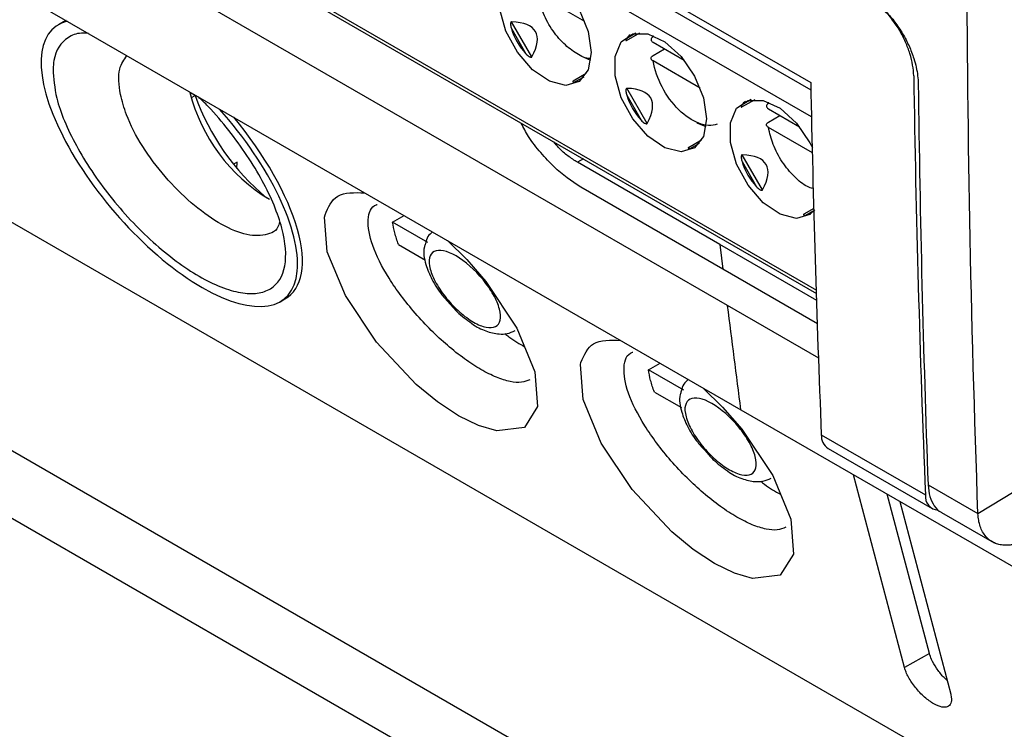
# Model space of a CAD drawing. Header units: millimetres. Extents: x 87 to 936, y -49 to 894.
# Tile 87 of 107: x 755 to 785, y 620 to 642. Entities that reach past the tile are written whole.
import ezdxf

# ---------------------------------------------------------------- set-up
doc = ezdxf.new("R2010")
doc.units = ezdxf.units.MM

msp = doc.modelspace()

# ---------------------------------------------------------------- linework, layer by layer
at = {"color": 8, "linetype": 'Continuous', "lineweight": 25}
for p, q in [((734.534, 665.332), (779.45, 639.403)), ((779.469, 638.575), (734.18, 664.72)), ((734.18, 659.494), (779.62, 633.262)), ((774.086, 641.146), (773.803, 640.983)), ((772.218, 639.647), (772.5, 639.81)), ((777.622, 639.105), (777.339, 638.942)), ((775.753, 637.606), (776.036, 637.769)), ((772.474, 637.286), (772.295, 637.183)), ((779.289, 635.565), (779.537, 635.708))]:
    msp.add_line(p, q, dxfattribs=at)
at = {"color": 7, "linetype": 'Continuous', "lineweight": 25}
for p, q in [((734.242, 659.357), (779.623, 633.159)), ((750.817, 656.158), (779.444, 639.631)), ((744.295, 648.647), (777.304, 629.591)), ((776.896, 632.787), (758.332, 643.504)), ((772.52, 641.501), (771.078, 642.333)), ((756.534, 641.489), (756.388, 641.405)), ((770.897, 640.418), (770.276, 641.494)), ((770.268, 641.285), (770.712, 640.516)), ((773.8, 640.923), (774.201, 641.155)), ((774.61, 641.029), (774.618, 641.07)), ((774.613, 640.864), (775.561, 640.317)), ((774.61, 640.457), (774.964, 640.661)), ((772.7, 640.309), (772.432, 640.429)), ((776.055, 639.46), (774.613, 640.292)), ((772.565, 639.905), (772.164, 639.673)), ((760.575, 639.236), (760.415, 639.329)), ((774.432, 638.377), (773.811, 639.453)), ((760.46, 639.17), (760.575, 639.236)), ((773.803, 639.244), (774.248, 638.475)), ((777.335, 638.882), (777.737, 639.114)), ((778.146, 638.988), (778.154, 639.029)), ((778.149, 638.823), (779.096, 638.276)), ((776.236, 638.268), (775.968, 638.388)), ((778.146, 638.416), (778.5, 638.62)), ((779.494, 637.475), (778.149, 638.251)), ((776.101, 637.864), (775.7, 637.632)), ((761.858, 637.191), (761.748, 637.128)), ((761.857, 636.993), (761.858, 637.191)), ((776.655, 634.665), (772.295, 637.183)), ((777.339, 637.203), (777.783, 636.434)), ((777.968, 636.336), (777.347, 637.412)), ((776.753, 633.905), (772.392, 636.422)), ((813.463, 601.557), (753.586, 636.123)), ((779.536, 635.765), (779.235, 635.591)), ((766.628, 635.347), (766.982, 635.549)), ((767.712, 634.721), (766.628, 635.347)), ((766.809, 634.662), (767.636, 634.184)), ((779.63, 632.948), (776.655, 634.665)), ((779.654, 632.23), (776.753, 633.905)), ((742.049, 633.715), (779.444, 612.127)), ((763.179, 632.907), (763.325, 632.991)), ((779.184, 614.339), (747.498, 632.631)), ((779.69, 631.174), (776.896, 632.787)), ((784.571, 626.404), (794.167, 632.288)), ((774.47, 630.82), (774.824, 631.023)), ((775.554, 630.194), (774.47, 630.82)), ((774.651, 630.135), (775.478, 629.657)), ((777.304, 629.591), (810.313, 610.535)), ((779.769, 628.823), (782.961, 626.98)), ((779.975, 628.402), (783.167, 626.559)), ((782.319, 621.682), (780.758, 627.597)), ((783.041, 627.287), (784.571, 626.404)), ((783.081, 622.118), (781.792, 627)), ((782.172, 626.78), (783.734, 620.865)), ((783.454, 626.439), (785.063, 625.51)), ((783.081, 622.118), (782.319, 621.682))]:
    msp.add_line(p, q, dxfattribs=at)
at = {"color": 7, "linetype": 'Continuous', "lineweight": 25, "flags": 128}
for points in [[(772.717, 640.554), (772.622, 640.019), (772.348, 639.667), (771.934, 639.544), (771.434, 639.669), (770.916, 640.023), (770.451, 640.559), (770.101, 641.205), (769.913, 641.873), (769.913, 642.473), (770.101, 642.924), (770.451, 643.165), (770.916, 643.164), (771.434, 642.921), (771.934, 642.468), (772.348, 641.867), (772.622, 641.199), (772.717, 640.554)], [(776.253, 638.513), (776.157, 637.978), (775.884, 637.626), (775.469, 637.503), (774.969, 637.628), (774.452, 637.982), (773.986, 638.518), (773.636, 639.164), (773.449, 639.832), (773.449, 640.432), (773.636, 640.883), (773.986, 641.124), (774.452, 641.123), (774.969, 640.88), (775.469, 640.427), (775.884, 639.826), (776.157, 639.158), (776.253, 638.513)], [(779.571, 635.728), (779.419, 635.585), (779.005, 635.462), (778.505, 635.587), (777.987, 635.941), (777.522, 636.477), (777.172, 637.123), (776.984, 637.791), (776.984, 638.391), (777.172, 638.842), (777.522, 639.083), (777.987, 639.082), (778.505, 638.839), (779.005, 638.386), (779.419, 637.785), (779.494, 637.64)], [(768.309, 634.784), (768.901, 634.203), (769.487, 633.524), (770.437, 632.099), (770.99, 630.76), (771.073, 629.692), (770.668, 629.049), (769.821, 628.942), (769.265, 629.104), (768.651, 629.405), (768.002, 629.833), (767.348, 630.369), (766.129, 631.67), (765.179, 633.095), (764.626, 634.433), (764.543, 635.501), (764.558, 635.57), (764.558, 635.57)], [(776.655, 634.665), (776.71, 634.239), (776.753, 633.905)], [(776.151, 630.257), (776.742, 629.676), (777.329, 628.997), (778.279, 627.572), (778.832, 626.233), (778.915, 625.165), (778.51, 624.522), (777.662, 624.415), (777.107, 624.577), (776.493, 624.878), (775.844, 625.306), (775.19, 625.842), (773.971, 627.143), (773.02, 628.568), (772.468, 629.906), (772.385, 630.975), (772.4, 631.043), (772.4, 631.043)]]:
    msp.add_lwpolyline(points, dxfattribs=at)
at = {"color": 7, "linetype": 'Continuous', "lineweight": 25}
for centre, radius, start, end in [((765.594, 640.629), 5.339, 194.0943, 239.0942), ((767.358, 641.63), 7.193, 199.438, 230.3168), ((780.256, 628.801), 0.488, 177.4414, 234.8116), ((783.371, 626.926), 0.414, 172.5086, 266.5566)]:
    msp.add_arc(centre, radius, start, end, dxfattribs=at)
for centre, major_axis, ratio, start_param, end_param in [((759.783, 637.156), (-3.539, 4.148), 0.413075, 6.083805, 8.563725), ((759.93, 637.24), (-3.539, 4.148), 0.413075, 6.164576, 6.205823), ((762.542, 636.312), (8.463, 4.885), 0.204676, 5.967402, 6.598996), ((772.261, 641.923), (1.816, 1.049), 0.953495, 2.917197, 3.365347), ((775.797, 639.882), (2.02, -1.057), 0.444531, 2.938632, 3.090972), ((772.261, 641.923), (0.095, 2.277), 0.44448, 3.192324, 3.344497), ((766.077, 634.271), (8.463, 4.885), 0.204676, 5.967402, 6.598996), ((775.797, 639.882), (1.816, 1.049), 0.953495, 2.917197, 3.365347), ((779.332, 637.841), (2.02, -1.057), 0.444531, 2.938632, 3.090972), ((759.783, 637.156), (-3.539, 4.148), 0.413075, 2.280539, 4.760459), ((759.93, 637.24), (-3.539, 4.148), 0.413075, 3.06423, 4.679688), ((775.797, 639.882), (0.095, 2.277), 0.44448, 3.192324, 3.344497), ((779.332, 637.841), (1.816, 1.049), 0.953495, 2.917197, 3.365347), ((769.613, 632.23), (8.463, 4.885), 0.204676, 5.967402, 6.598996), ((779.332, 637.841), (0.095, 2.277), 0.44448, 3.192324, 3.344497)]:
    msp.add_ellipse(centre, major_axis=major_axis, ratio=ratio, start_param=start_param, end_param=end_param, dxfattribs=at)
for points in [[(784.571, 626.404), (784.353, 632.373), (784.238, 638.408), (784.228, 644.504)], [(779.444, 639.631), (779.515, 636.005), (779.623, 632.402), (779.769, 628.823)], [(782.601, 639.837), (782.667, 635.519), (782.788, 631.232), (782.961, 626.98)], [(782.739, 639.59), (782.791, 635.46), (782.892, 631.358), (783.041, 627.287)], [(766.695, 635.018), (766.665, 635.132), (766.643, 635.242), (766.628, 635.347)], [(766.809, 634.662), (766.763, 634.784), (766.725, 634.903), (766.695, 635.018)], [(777.304, 629.591), (777.168, 630.657), (777.032, 631.722), (776.896, 632.787)], [(774.537, 630.491), (774.507, 630.605), (774.485, 630.715), (774.47, 630.82)], [(774.651, 630.135), (774.605, 630.257), (774.567, 630.376), (774.537, 630.491)]]:
    msp.add_open_spline(points, degree=3, dxfattribs=at)
for points, knots in [([(772.681, 640.369), (772.677, 640.369), (772.556, 640.36), (772.268, 640.508), (771.86, 640.809), (771.487, 641.269), (771.2, 641.805), (771.118, 642.161), (771.078, 642.333)], [0, 0, 0, 0, 0.006915, 0.2007761, 0.3946373, 0.6003881, 0.8061389, 1, 1, 1, 1]), ([(781.164, 642.273), (781.197, 642.253), (781.264, 642.213), (781.363, 642.145), (781.462, 642.07), (781.559, 641.988), (781.655, 641.9), (781.814, 641.742), (782.028, 641.492), (782.267, 641.133), (782.465, 640.754), (782.598, 640.405), (782.681, 640.099), (782.728, 639.836), (782.735, 639.672), (782.739, 639.59)], [0, 0, 0, 0, 0.041121, 0.081911, 0.122538, 0.163173, 0.203987, 0.245147, 0.37066, 0.496298, 0.618666, 0.741136, 0.82767, 0.913421, 1, 1, 1, 1]), ([(782.601, 639.837), (782.599, 639.943), (782.588, 640.054), (782.549, 640.281), (782.521, 640.4), (782.447, 640.637), (782.402, 640.755), (782.297, 640.99), (782.237, 641.108), (782.038, 641.445), (781.879, 641.657), (781.537, 642.015), (781.351, 642.165), (781.164, 642.273)], [0, 0, 0, 0, 0.125, 0.125, 0.25, 0.25, 0.375, 0.375, 0.5, 0.5, 0.75, 0.75, 1, 1, 1, 1]), ([(770.276, 641.494), (770.268, 641.494), (770.26, 641.49), (770.25, 641.476), (770.247, 641.466), (770.242, 641.438), (770.243, 641.418), (770.248, 641.36), (770.257, 641.322), (770.268, 641.285)], [0, 0, 0, 0, 0.125, 0.125, 0.25, 0.25, 0.5, 0.5, 1, 1, 1, 1]), ([(757.304, 641.137), (757.23, 641.142), (756.979, 641.16), (756.536, 640.972), (756.257, 640.567), (756.225, 640.135), (756.218, 640.047)], [0, 0, 0, 0, 0.108195, 0.36322, 0.869636, 1, 1, 1, 1]), ([(773.803, 640.983), (773.797, 640.974), (773.786, 640.955), (773.778, 640.934), (773.779, 640.922), (773.783, 640.918), (773.79, 640.919), (773.796, 640.921), (773.799, 640.923), (773.8, 640.923)], [0, 0, 0, 0, 0.3141012, 0.6172783, 0.7637235, 0.8766948, 0.9380219, 0.9897696, 1, 1, 1, 1]), ([(774.61, 641.029), (774.573, 641.007), (774.552, 640.976), (774.553, 640.916), (774.575, 640.886), (774.613, 640.864)], [0, 0, 0, 0, 0.5, 0.5, 1, 1, 1, 1]), ([(770.712, 640.516), (770.728, 640.499), (770.744, 640.483), (770.761, 640.468), (770.778, 640.454), (770.795, 640.44), (770.814, 640.429), (770.823, 640.423), (770.832, 640.418), (770.842, 640.414), (770.849, 640.411), (770.857, 640.408), (770.865, 640.407), (770.869, 640.406), (770.873, 640.406), (770.877, 640.406), (770.881, 640.407), (770.884, 640.407), (770.887, 640.409), (770.89, 640.41), (770.892, 640.412), (770.894, 640.414), (770.895, 640.415), (770.896, 640.417), (770.897, 640.418)], [0, 0, 0, 0, 0.0000683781, 0.0000683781, 0.0000683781, 0.0001344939, 0.0001344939, 0.0001344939, 0.0001663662, 0.0001663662, 0.0001663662, 0.0001910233, 0.0001910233, 0.0001910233, 0.000204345, 0.000204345, 0.000204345, 0.0002156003, 0.0002156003, 0.0002156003, 0.0002269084, 0.0002269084, 0.0002269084, 0.0002330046, 0.0002330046, 0.0002330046, 0.0002330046]), ([(758.283, 639.266), (758.246, 639.548), (758.183, 640.043), (758.394, 640.331), (758.485, 640.455)], [0, 0, 0, 0, 0.570086, 1, 1, 1, 1]), ([(774.613, 640.292), (774.575, 640.314), (774.553, 640.344), (774.552, 640.405), (774.573, 640.435), (774.61, 640.457)], [0, 0, 0, 0, 0.5, 0.5, 1, 1, 1, 1]), ([(776.578, 638.352), (776.247, 638.232), (775.8, 638.401), (774.997, 639.194), (774.7, 639.761), (774.613, 640.292)], [0, 0, 0, 0, 0.5, 0.5, 1, 1, 1, 1]), ([(756.218, 640.047), (756.237, 639.759), (756.284, 639.086), (756.865, 637.708), (757.738, 636.389), (758.589, 635.401), (759.279, 634.721), (759.994, 634.134), (760.702, 633.665), (761.374, 633.336), (761.981, 633.16), (762.497, 633.143), (763.039, 633.326), (763.412, 633.928), (763.316, 635.115), (762.708, 636.602), (761.825, 637.918), (761.104, 638.777), (760.774, 639.095), (760.674, 639.191)], [0, 0, 0, 0, 0.064956, 0.152024, 0.23908, 0.282804, 0.326584, 0.370193, 0.41405, 0.457693, 0.501495, 0.545325, 0.588981, 0.676131, 0.763324, 0.850435, 0.937462, 0.981029, 1, 1, 1, 1]), ([(772.177, 639.679), (772.168, 639.676), (772.16, 639.671), (772.152, 639.664), (772.152, 639.661), (772.153, 639.654), (772.159, 639.651), (772.18, 639.646), (772.198, 639.645), (772.218, 639.647)], [0, 0, 0, 0, 0.125, 0.125, 0.25, 0.25, 0.5, 0.5, 1, 1, 1, 1]), ([(763.159, 635.34), (763.153, 635.316), (763.103, 635.082), (762.744, 634.92), (762.108, 634.928), (761.299, 635.289), (760.448, 635.911), (759.629, 636.733), (758.93, 637.677), (758.468, 638.559), (758.336, 639.061), (758.283, 639.266)], [0, 0, 0, 0, 0.0155913, 0.1486549, 0.2790169, 0.4055536, 0.5294449, 0.6534525, 0.7800429, 0.9102527, 1, 1, 1, 1]), ([(773.811, 639.453), (773.803, 639.453), (773.796, 639.449), (773.786, 639.435), (773.783, 639.425), (773.778, 639.397), (773.778, 639.377), (773.783, 639.319), (773.792, 639.281), (773.803, 639.244)], [0, 0, 0, 0, 0.125, 0.125, 0.25, 0.25, 0.5, 0.5, 1, 1, 1, 1]), ([(778.146, 638.988), (778.108, 638.966), (778.087, 638.935), (778.089, 638.875), (778.111, 638.844), (778.149, 638.823)], [0, 0, 0, 0, 0.5, 0.5, 1, 1, 1, 1]), ([(777.339, 638.942), (777.333, 638.933), (777.321, 638.914), (777.314, 638.893), (777.314, 638.881), (777.319, 638.877), (777.326, 638.878), (777.331, 638.88), (777.335, 638.882), (777.335, 638.882)], [0, 0, 0, 0, 0.3141012, 0.6172783, 0.7637235, 0.8766948, 0.9380219, 0.9897696, 1, 1, 1, 1]), ([(772.392, 636.422), (772.116, 636.61), (771.692, 636.897), (771.164, 637.478), (770.801, 637.93), (770.639, 638.248), (770.568, 638.386)], [0, 0, 0, 0, 0.400546, 0.613076, 0.832322, 1, 1, 1, 1]), ([(774.248, 638.475), (774.263, 638.458), (774.28, 638.442), (774.297, 638.427), (774.313, 638.413), (774.331, 638.399), (774.349, 638.388), (774.358, 638.382), (774.368, 638.377), (774.377, 638.373), (774.385, 638.37), (774.393, 638.367), (774.401, 638.366), (774.405, 638.365), (774.409, 638.365), (774.413, 638.365), (774.416, 638.366), (774.42, 638.366), (774.422, 638.368), (774.425, 638.369), (774.428, 638.371), (774.43, 638.373), (774.431, 638.374), (774.432, 638.376), (774.432, 638.377)], [0, 0, 0, 0, 0.0000683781, 0.0000683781, 0.0000683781, 0.0001344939, 0.0001344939, 0.0001344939, 0.0001663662, 0.0001663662, 0.0001663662, 0.0001910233, 0.0001910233, 0.0001910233, 0.000204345, 0.000204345, 0.000204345, 0.0002156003, 0.0002156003, 0.0002156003, 0.0002269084, 0.0002269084, 0.0002269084, 0.0002330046, 0.0002330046, 0.0002330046, 0.0002330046]), ([(778.149, 638.251), (778.111, 638.273), (778.089, 638.303), (778.087, 638.364), (778.108, 638.394), (778.146, 638.416)], [0, 0, 0, 0, 0.5, 0.5, 1, 1, 1, 1]), ([(779.503, 636.377), (779.45, 636.395), (779.265, 636.457), (778.929, 636.737), (778.559, 637.184), (778.271, 637.724), (778.189, 638.079), (778.149, 638.251)], [0, 0, 0, 0, 0.089206, 0.31013, 0.544603, 0.779076, 1, 1, 1, 1]), ([(772.295, 637.183), (772.198, 637.245), (772.004, 637.37), (771.75, 637.58), (771.618, 637.748), (771.57, 637.808)], [0, 0, 0, 0, 0.389603, 0.781708, 1, 1, 1, 1]), ([(775.712, 637.638), (775.703, 637.635), (775.696, 637.63), (775.688, 637.623), (775.687, 637.62), (775.689, 637.613), (775.695, 637.61), (775.715, 637.605), (775.734, 637.604), (775.753, 637.606)], [0, 0, 0, 0, 0.125, 0.125, 0.25, 0.25, 0.5, 0.5, 1, 1, 1, 1]), ([(777.347, 637.412), (777.339, 637.412), (777.331, 637.408), (777.321, 637.394), (777.318, 637.384), (777.313, 637.356), (777.314, 637.336), (777.319, 637.278), (777.328, 637.24), (777.339, 637.203)], [0, 0, 0, 0, 0.125, 0.125, 0.25, 0.25, 0.5, 0.5, 1, 1, 1, 1]), ([(764.558, 635.57), (764.656, 635.8), (764.859, 636.272), (765.462, 636.256), (765.772, 636.248)], [0, 0, 0, 0, 0.4865856, 1, 1, 1, 1]), ([(777.783, 636.434), (777.799, 636.417), (777.815, 636.401), (777.832, 636.386), (777.849, 636.372), (777.866, 636.358), (777.885, 636.347), (777.894, 636.341), (777.903, 636.336), (777.913, 636.332), (777.921, 636.329), (777.928, 636.326), (777.936, 636.325), (777.94, 636.324), (777.945, 636.324), (777.949, 636.324), (777.952, 636.325), (777.955, 636.325), (777.958, 636.327), (777.961, 636.328), (777.963, 636.33), (777.965, 636.332), (777.966, 636.333), (777.967, 636.335), (777.968, 636.336)], [0, 0, 0, 0, 0.0000683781, 0.0000683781, 0.0000683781, 0.0001344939, 0.0001344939, 0.0001344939, 0.0001663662, 0.0001663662, 0.0001663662, 0.0001910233, 0.0001910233, 0.0001910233, 0.000204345, 0.000204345, 0.000204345, 0.0002156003, 0.0002156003, 0.0002156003, 0.0002269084, 0.0002269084, 0.0002269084, 0.0002330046, 0.0002330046, 0.0002330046, 0.0002330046]), ([(770.835, 630.513), (770.754, 630.479), (770.592, 630.411), (770.238, 630.442), (769.819, 630.573), (769.342, 630.811), (768.831, 631.143), (768.312, 631.554), (767.797, 632.03), (767.153, 632.72), (766.466, 633.643), (765.952, 634.669), (765.828, 635.456), (765.959, 635.83), (766.144, 635.886), (766.149, 635.887)], [0, 0, 0, 0, 0.060797, 0.121489, 0.18407, 0.245499, 0.307053, 0.369547, 0.430186, 0.49437, 0.619597, 0.745526, 0.871498, 0.996711, 1, 1, 1, 1]), ([(779.248, 635.597), (779.239, 635.594), (779.231, 635.589), (779.223, 635.582), (779.223, 635.579), (779.225, 635.572), (779.23, 635.569), (779.251, 635.564), (779.269, 635.563), (779.289, 635.565)], [0, 0, 0, 0, 0.125, 0.125, 0.25, 0.25, 0.5, 0.5, 1, 1, 1, 1]), ([(767.854, 635.046), (767.8, 635.003), (767.685, 634.911), (767.652, 634.764), (767.634, 634.686)], [0, 0, 0, 0, 0.468746, 1, 1, 1, 1]), ([(767.634, 634.686), (767.622, 634.652), (767.547, 634.457), (767.621, 634.078), (767.821, 633.588), (768.073, 633.175), (768.287, 632.948), (768.366, 632.865)], [0, 0, 0, 0, 0.059814, 0.354225, 0.594723, 0.851056, 1, 1, 1, 1]), ([(769.109, 632.279), (768.971, 632.359), (768.826, 632.464), (768.544, 632.713), (768.406, 632.855), (768.16, 633.157), (768.051, 633.315), (767.879, 633.623), (767.815, 633.773), (767.745, 634.04), (767.737, 634.158), (767.78, 634.342), (767.83, 634.409), (768.05, 634.52), (768.297, 634.469), (768.849, 634.15), (769.152, 633.884), (769.522, 633.432), (769.631, 633.274), (769.803, 632.966), (769.866, 632.816), (769.937, 632.548), (769.944, 632.431), (769.902, 632.246), (769.852, 632.18), (769.705, 632.106), (769.607, 632.099), (769.378, 632.146), (769.247, 632.199), (769.109, 632.279)], [0, 0, 0, 0, 0.0625, 0.0625, 0.125, 0.125, 0.1875, 0.1875, 0.25, 0.25, 0.3125, 0.3125, 0.375, 0.375, 0.5, 0.5, 0.625, 0.625, 0.6875, 0.6875, 0.75, 0.75, 0.8125, 0.8125, 0.875, 0.875, 0.9375, 0.9375, 1, 1, 1, 1]), ([(768.366, 632.865), (768.444, 632.772), (768.653, 632.526), (768.897, 632.352), (769.049, 632.243)], [0, 0, 0, 0, 0.376489, 1, 1, 1, 1]), ([(769.049, 632.243), (769.052, 632.241), (769.192, 632.129), (769.473, 632), (769.85, 631.904), (770.156, 631.917), (770.305, 631.984), (770.385, 632.019)], [0, 0, 0, 0, 0.006331, 0.317619, 0.600703, 0.785574, 1, 1, 1, 1]), ([(770.07, 631.926), (770.108, 631.894), (770.313, 631.727), (770.513, 631.615), (770.675, 631.524)], [0, 0, 0, 0, 0.188311, 1, 1, 1, 1]), ([(772.4, 631.043), (772.498, 631.273), (772.7, 631.745), (773.304, 631.729), (773.614, 631.721)], [0, 0, 0, 0, 0.486586, 1, 1, 1, 1]), ([(778.677, 625.986), (778.596, 625.952), (778.434, 625.884), (778.08, 625.915), (777.661, 626.046), (777.184, 626.284), (776.673, 626.616), (776.154, 627.027), (775.639, 627.503), (774.994, 628.193), (774.307, 629.116), (773.794, 630.142), (773.67, 630.929), (773.801, 631.303), (773.986, 631.359), (773.991, 631.36)], [0, 0, 0, 0, 0.060797, 0.121489, 0.18407, 0.245499, 0.307053, 0.369547, 0.430186, 0.49437, 0.619597, 0.745526, 0.871498, 0.996711, 1, 1, 1, 1]), ([(775.696, 630.519), (775.642, 630.476), (775.527, 630.384), (775.494, 630.237), (775.476, 630.159)], [0, 0, 0, 0, 0.468746, 1, 1, 1, 1]), ([(775.476, 630.159), (775.464, 630.125), (775.389, 629.93), (775.463, 629.551), (775.663, 629.061), (775.915, 628.648), (776.129, 628.421), (776.207, 628.338)], [0, 0, 0, 0, 0.059814, 0.354225, 0.594723, 0.851056, 1, 1, 1, 1]), ([(776.951, 627.752), (776.813, 627.832), (776.668, 627.938), (776.385, 628.186), (776.248, 628.328), (776.002, 628.63), (775.893, 628.788), (775.72, 629.096), (775.657, 629.246), (775.587, 629.513), (775.579, 629.631), (775.622, 629.815), (775.671, 629.882), (775.892, 629.993), (776.139, 629.942), (776.691, 629.623), (776.994, 629.357), (777.363, 628.905), (777.472, 628.747), (777.645, 628.439), (777.708, 628.289), (777.779, 628.021), (777.786, 627.904), (777.744, 627.719), (777.694, 627.653), (777.547, 627.579), (777.449, 627.572), (777.22, 627.619), (777.089, 627.672), (776.951, 627.752)], [0, 0, 0, 0, 0.0625, 0.0625, 0.125, 0.125, 0.1875, 0.1875, 0.25, 0.25, 0.3125, 0.3125, 0.375, 0.375, 0.5, 0.5, 0.625, 0.625, 0.6875, 0.6875, 0.75, 0.75, 0.8125, 0.8125, 0.875, 0.875, 0.9375, 0.9375, 1, 1, 1, 1]), ([(776.207, 628.338), (776.286, 628.245), (776.495, 627.999), (776.739, 627.825), (776.891, 627.716)], [0, 0, 0, 0, 0.376489, 1, 1, 1, 1]), ([(776.891, 627.716), (776.894, 627.714), (777.033, 627.602), (777.315, 627.473), (777.692, 627.377), (777.998, 627.39), (778.147, 627.457), (778.227, 627.492)], [0, 0, 0, 0, 0.006331, 0.317619, 0.600703, 0.785574, 1, 1, 1, 1]), ([(777.912, 627.399), (777.95, 627.367), (778.155, 627.2), (778.355, 627.088), (778.517, 626.997)], [0, 0, 0, 0, 0.188311, 1, 1, 1, 1]), ([(783.041, 627.287), (783.053, 627.162), (783.078, 626.911), (783.226, 626.634), (783.356, 626.475), (783.451, 626.443), (783.455, 626.441)], [0, 0, 0, 0, 0.327939, 0.655877, 0.983816, 1, 1, 1, 1]), ([(785.658, 625.455), (785.625, 625.449), (785.56, 625.438), (785.466, 625.431), (785.377, 625.433), (785.293, 625.441), (785.215, 625.457), (785.142, 625.479), (785.074, 625.506), (785.012, 625.538), (784.955, 625.574), (784.903, 625.614), (784.856, 625.657), (784.789, 625.729), (784.71, 625.842), (784.636, 626.01), (784.587, 626.196), (784.577, 626.335), (784.571, 626.404)], [0, 0, 0, 0, 0.055458, 0.109491, 0.162099, 0.213281, 0.263039, 0.311371, 0.358279, 0.403763, 0.447822, 0.490457, 0.531668, 0.571455, 0.680439, 0.788186, 0.894704, 1, 1, 1, 1]), ([(783.622, 621.29), (783.582, 621.327), (783.463, 621.437), (783.293, 621.665), (783.147, 621.915), (783.101, 622.057), (783.081, 622.118)], [0, 0, 0, 0, 0.150108, 0.455071, 0.765806, 1, 1, 1, 1]), ([(783.734, 620.865), (783.739, 620.843), (783.75, 620.799), (783.757, 620.738), (783.758, 620.681), (783.75, 620.615), (783.724, 620.545), (783.666, 620.488), (783.58, 620.46), (783.437, 620.468), (783.219, 620.555), (782.976, 620.732), (782.786, 620.916), (782.651, 621.071), (782.534, 621.23), (782.439, 621.387), (782.363, 621.541), (782.334, 621.635), (782.319, 621.682)], [0, 0, 0, 0, 0.0313004, 0.0623155, 0.0933295, 0.1246265, 0.1855841, 0.2465178, 0.3122982, 0.3781688, 0.4983727, 0.6192655, 0.685351, 0.7517121, 0.8130391, 0.8747635, 0.9372945, 1, 1, 1, 1])]:
    msp.add_open_spline(points, degree=3, knots=knots, dxfattribs=at)

doc.saveas('drawing.dxf')
